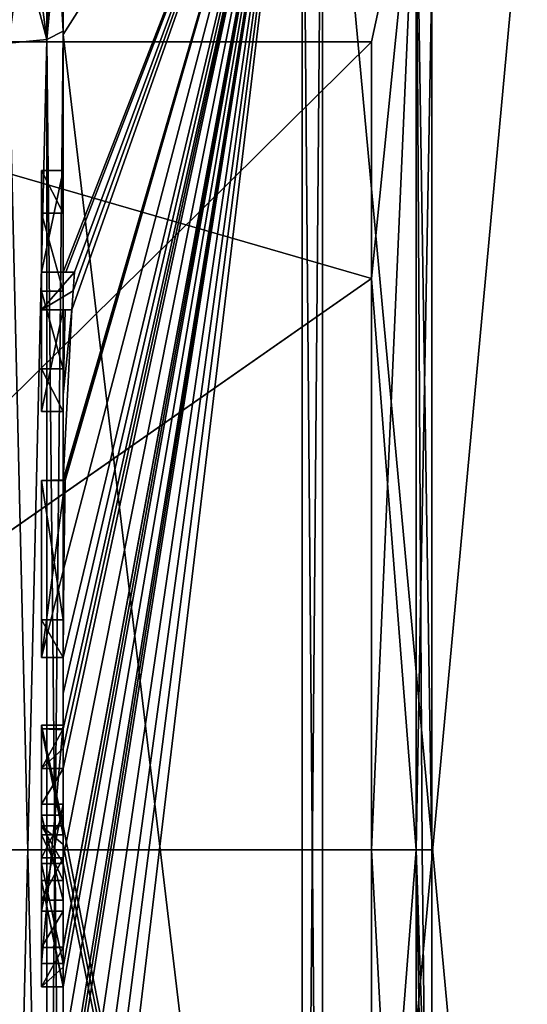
# Model space of a CAD drawing. Extents: x -23 to 700, y -1799 to -1.
# Tile 10 of 251: x -5 to 0, y -1773 to -1764. Entities that reach past the tile are written whole.
import ezdxf

# ---------------------------------------------------------------- set-up
doc = ezdxf.new("R2010")
doc.units = 0
doc.header["$LTSCALE"] = 54.754438
for name, color, linetype in [('1400', 7, 'CONTINUOUS'), ('1405', 7, 'CONTINUOUS'), ('1406', 7, 'CONTINUOUS'), ('1407', 7, 'CONTINUOUS'), ('1408', 7, 'CONTINUOUS'), ('1409', 7, 'CONTINUOUS'), ('1410', 7, 'CONTINUOUS'), ('1413', 7, 'CONTINUOUS'), ('1414', 7, 'CONTINUOUS'), ('1417', 7, 'CONTINUOUS'), ('1418', 7, 'CONTINUOUS'), ('1451', 7, 'CONTINUOUS'), ('1454', 7, 'CONTINUOUS'), ('1455', 7, 'CONTINUOUS'), ('1456', 7, 'CONTINUOUS'), ('1457', 7, 'CONTINUOUS'), ('1458', 7, 'CONTINUOUS'), ('1459', 7, 'CONTINUOUS'), ('1460', 7, 'CONTINUOUS'), ('1461', 7, 'CONTINUOUS'), ('1462', 7, 'CONTINUOUS'), ('1463', 7, 'CONTINUOUS'), ('1464', 7, 'CONTINUOUS'), ('1465', 7, 'CONTINUOUS'), ('1466', 7, 'CONTINUOUS'), ('1467', 7, 'CONTINUOUS'), ('1468', 7, 'CONTINUOUS'), ('1469', 7, 'CONTINUOUS'), ('1478', 7, 'CONTINUOUS'), ('1481', 7, 'CONTINUOUS'), ('1484', 7, 'CONTINUOUS'), ('1485', 7, 'CONTINUOUS'), ('1511', 7, 'CONTINUOUS'), ('1512', 7, 'CONTINUOUS'), ('1513', 7, 'CONTINUOUS'), ('1514', 7, 'CONTINUOUS'), ('1515', 7, 'CONTINUOUS'), ('1516', 7, 'CONTINUOUS'), ('1517', 7, 'CONTINUOUS'), ('1518', 7, 'CONTINUOUS'), ('1519', 7, 'CONTINUOUS'), ('1520', 7, 'CONTINUOUS'), ('1521', 7, 'CONTINUOUS'), ('1522', 7, 'CONTINUOUS'), ('1523', 7, 'CONTINUOUS'), ('1524', 7, 'CONTINUOUS'), ('1525', 7, 'CONTINUOUS'), ('1526', 7, 'CONTINUOUS'), ('1527', 7, 'CONTINUOUS'), ('1528', 7, 'CONTINUOUS'), ('1529', 7, 'CONTINUOUS'), ('1576', 7, 'CONTINUOUS'), ('1580', 7, 'CONTINUOUS'), ('1582', 7, 'CONTINUOUS')]:
    doc.layers.add(name, color=color, linetype=linetype)

msp = doc.modelspace()

# ---------------------------------------------------------------- linework, layer by layer
at = {"layer": '1400', "linetype": 'CONTINUOUS'}
for points in [[(-4.4, -1758.2777, -13.8546), (-4.4, -1764.4802, -17.9917), (-4.4, -1761.529, -14.7638), (-4.4, -1758.2777, -13.8546)], [(-4.4, -1766.674, 18.7586), (-4.4, -1760.4145, 15.6852), (-4.4, -1766.674, 18.2158), (-4.4, -1766.674, 18.7586)], [(-4.4, -1766.674, 18.2158), (-4.4, -1760.4145, 15.6852), (-4.4, -1764.4497, 16.45), (-4.4, -1766.674, 18.2158)], [(-4.4, -1764.4497, 16.45), (-4.4, -1760.4145, 15.6852), (-4.4, -1762.9608, 15.6813), (-4.4, -1764.4497, 16.45)], [(-4.4, -1761.529, -14.7638), (-4.4, -1764.4802, -17.9917), (-4.4, -1762.9214, -15.6584), (-4.4, -1761.529, -14.7638)], [(-4.4, -1762.9214, -15.6584), (-4.4, -1764.4802, -17.9917), (-4.4, -1764.4497, -16.45), (-4.4, -1762.9214, -15.6584)], [(-4.4, -1765.7364, 16.5), (-4.4, -1766.674, 18.2158), (-4.4, -1764.4497, 16.45), (-4.4, -1765.7364, 16.5)], [(-4.4, -1779.5503, 16.45), (-4.4, -1765.7364, 16.5), (-4.4, -1764.4497, 16.45), (-4.4, -1779.5503, 16.45)], [(-4.4, -1770.85, -16.5), (-4.4, -1773.0506, -16.5), (-4.4, -1764.4497, -16.45), (-4.4, -1770.85, -16.5)], [(-4.4, -1764.4497, -16.45), (-4.4, -1773.0506, -16.5), (-4.4, -1779.5503, -16.45), (-4.4, -1764.4497, -16.45)], [(-4.4, -1770.85, -16.7828), (-4.4, -1770.85, -16.5), (-4.4, -1764.4497, -16.45), (-4.4, -1770.85, -16.7828)], [(-4.4, -1764.4802, -17.9917), (-4.4, -1770.85, -16.7828), (-4.4, -1764.4497, -16.45), (-4.4, -1764.4802, -17.9917)], [(-4.4, -1771.7791, -19.4994), (-4.4, -1770.85, -16.7828), (-4.4, -1764.4802, -17.9917), (-4.4, -1771.7791, -19.4994)], [(-4.4, -1766.1297, 16.5), (-4.4, -1765.7364, 16.5), (-4.4, -1779.5503, 16.45), (-4.4, -1766.1297, 16.5)], [(-4.4, -1766.8483, 17.8501), (-4.4, -1766.1297, 16.5), (-4.4, -1767.5648, 16.5), (-4.4, -1766.8483, 17.8501)], [(-4.4, -1767.5648, 16.5), (-4.4, -1766.1297, 16.5), (-4.4, -1779.5503, 16.45), (-4.4, -1767.5648, 16.5)], [(-4.4, -1767.0206, 18.2158), (-4.4, -1767.9582, 16.5), (-4.4, -1767.0206, 18.8535), (-4.4, -1767.0206, 18.2158)], [(-4.4, -1767.0206, 18.8535), (-4.4, -1767.9582, 16.5), (-4.4, -1767.8037, 19.0431), (-4.4, -1767.0206, 18.8535)], [(-4.4, -1767.9582, 16.5), (-4.4, -1767.5648, 16.5), (-4.4, -1779.5503, 16.45), (-4.4, -1767.9582, 16.5)], [(-4.4, -1767.8037, 19.0431), (-4.4, -1767.9582, 16.5), (-4.4, -1768.5874, 19.1964), (-4.4, -1767.8037, 19.0431)], [(-4.4, -1768.5874, 19.1964), (-4.4, -1767.9582, 16.5), (-4.4, -1769.8781, 16.5), (-4.4, -1768.5874, 19.1964)], [(-4.4, -1769.8781, 16.5), (-4.4, -1767.9582, 16.5), (-4.4, -1779.5503, 16.45), (-4.4, -1769.8781, 16.5)], [(-4.4, -1769.8781, 19.196), (-4.4, -1768.5874, 19.1964), (-4.4, -1769.8781, 16.5), (-4.4, -1769.8781, 19.196)], [(-4.4, -1770.2268, 16.5), (-4.4, -1769.8781, 16.5), (-4.4, -1779.5503, 16.45), (-4.4, -1770.2268, 16.5)], [(-4.4, -1770.2268, 19.4192), (-4.4, -1770.2268, 16.5), (-4.4, -1771.8639, 16.5), (-4.4, -1770.2268, 19.4192)], [(-4.4, -1771.8639, 16.5), (-4.4, -1770.2268, 16.5), (-4.4, -1779.5503, 16.45), (-4.4, -1771.8639, 16.5)], [(-4.4, -1770.5602, 19.4468), (-4.4, -1770.2268, 19.4192), (-4.4, -1771.8639, 16.5), (-4.4, -1770.5602, 19.4468)], [(-4.4, -1770.894, 19.4686), (-4.4, -1770.5602, 19.4468), (-4.4, -1771.8639, 16.5), (-4.4, -1770.894, 19.4686)], [(-4.4, -1771.7791, -16.7828), (-4.4, -1770.85, -16.7828), (-4.4, -1771.7791, -19.4994), (-4.4, -1771.7791, -16.7828)], [(-4.4, -1771.254, 19.4857), (-4.4, -1771.5811, 18.4497), (-4.4, -1772.0747, 19.4999), (-4.4, -1771.254, 19.4857)], [(-4.4, -1771.5811, 18.4497), (-4.4, -1772.5656, 18.4497), (-4.4, -1772.0747, 19.4999), (-4.4, -1771.5811, 18.4497)], [(-4.4, -1772.4656, 18.1456), (-4.4, -1771.6811, 18.1456), (-4.4, -1772.0744, 16.904), (-4.4, -1772.4656, 18.1456)], [(-4.4, -1772.2828, 16.5), (-4.4, -1771.8639, 16.5), (-4.4, -1779.5503, 16.45), (-4.4, -1772.2828, 16.5)], [(-4.4, -1772.5656, 18.4497), (-4.4, -1772.8949, 19.4795), (-4.4, -1772.0747, 19.4999), (-4.4, -1772.5656, 18.4497)], [(-4.4, -1772.1257, -19.4998), (-4.4, -1779.6608, -17.9321), (-4.4, -1772.1257, -16.7828), (-4.4, -1772.1257, -19.4998)], [(-4.4, -1772.1257, -16.7828), (-4.4, -1779.6608, -17.9321), (-4.4, -1773.0506, -16.7828), (-4.4, -1772.1257, -16.7828)], [(-4.4, -1773.2498, 19.4599), (-4.4, -1772.2828, 16.5), (-4.4, -1773.5882, 16.5), (-4.4, -1773.2498, 19.4599)], [(-4.4, -1773.5882, 16.5), (-4.4, -1772.2828, 16.5), (-4.4, -1779.5503, 16.45), (-4.4, -1773.5882, 16.5)], [(-4.4, -1773.0506, -16.7828), (-4.4, -1779.6608, -17.9321), (-4.4, -1773.0506, -16.5), (-4.4, -1773.0506, -16.7828)], [(-4.4, -1773.0506, -16.5), (-4.4, -1779.6608, -17.9321), (-4.4, -1779.5503, -16.45), (-4.4, -1773.0506, -16.5)], [(-4.4, -1773.8827, 19.4089), (-4.4, -1773.2498, 19.4599), (-4.4, -1773.5882, 16.7828), (-4.4, -1773.8827, 19.4089)], [(-4.4, -1773.5882, 16.7828), (-4.4, -1773.2498, 19.4599), (-4.4, -1773.5882, 16.5), (-4.4, -1773.5882, 16.7828)]]:
    msp.add_3dface(points, dxfattribs=at)
at = {"layer": '1405', "linetype": 'CONTINUOUS'}
for points in [[(-4.4, -1764.4802, -17.9917), (-4.4, -1758.2777, -13.8546), (-2.1949, -1761.0087, -19.0374), (-4.4, -1764.4802, -17.9917)], [(-2.1949, -1782.9913, -19.0374), (-4.4, -1764.4802, -17.9917), (-2.1949, -1761.0087, -19.0374), (-2.1949, -1782.9913, -19.0374)], [(-4.4, -1771.7791, -19.4994), (-4.4, -1764.4802, -17.9917), (-2.1949, -1782.9913, -19.0374), (-4.4, -1771.7791, -19.4994)], [(-4.4, -1771.9524, -19.5), (-4.4, -1771.7791, -19.4994), (-2.1949, -1782.9913, -19.0374), (-4.4, -1771.9524, -19.5)], [(-4.4, -1772.1257, -19.4998), (-4.4, -1771.9524, -19.5), (-2.1949, -1782.9913, -19.0374), (-4.4, -1772.1257, -19.4998)], [(-4.4, -1779.6608, -17.9321), (-4.4, -1772.1257, -19.4998), (-2.1949, -1782.9913, -19.0374), (-4.4, -1779.6608, -17.9321)]]:
    msp.add_3dface(points, dxfattribs=at)
at = {"layer": '1406', "linetype": 'CONTINUOUS'}
for points in [[(-4.4, -1760.4145, 15.6852), (-4.4, -1766.674, 18.7586), (-2.1949, -1761.0087, 19.0374), (-4.4, -1760.4145, 15.6852)], [(-4.4, -1772.0747, 19.4999), (-4.4, -1772.8949, 19.4795), (-2.1949, -1761.0087, 19.0374), (-4.4, -1772.0747, 19.4999)], [(-2.1949, -1761.0087, 19.0374), (-4.4, -1772.8949, 19.4795), (-4.4, -1772.8982, 19.4897), (-2.1949, -1761.0087, 19.0374)], [(-4.4, -1772.0747, 19.4999), (-2.1949, -1761.0087, 19.0374), (-4.4, -1771.2495, 19.5), (-4.4, -1772.0747, 19.4999)], [(-2.1949, -1761.0087, 19.0374), (-4.4, -1766.674, 18.7586), (-4.3737, -1766.674, 19.1341), (-2.1949, -1761.0087, 19.0374)], [(-2.1949, -1761.0087, 19.0374), (-4.4, -1768.5874, 19.1964), (-4.3957, -1768.5939, 19.3494), (-2.1949, -1761.0087, 19.0374)], [(-4.4, -1768.5874, 19.1964), (-2.1949, -1761.0087, 19.0374), (-4.3204, -1767.0206, 19.5), (-4.4, -1768.5874, 19.1964)], [(-2.1949, -1761.0087, 19.0374), (-4.4, -1770.5602, 19.4468), (-4.3998, -1770.8838, 19.5), (-2.1949, -1761.0087, 19.0374)], [(-4.4, -1770.5602, 19.4468), (-2.1949, -1761.0087, 19.0374), (-4.3987, -1770.2268, 19.5), (-4.4, -1770.5602, 19.4468)], [(-2.1949, -1761.0087, 19.0374), (-4.4, -1773.8827, 19.4089), (-4.3948, -1774.5131, 19.5), (-2.1949, -1761.0087, 19.0374)], [(-4.4, -1773.8827, 19.4089), (-2.1949, -1761.0087, 19.0374), (-4.3997, -1773.2629, 19.5), (-4.4, -1773.8827, 19.4089)], [(-2.1949, -1761.0087, 19.0374), (-4.4, -1776.0042, 19.0844), (-4.3401, -1776.6371, 19.5), (-2.1949, -1761.0087, 19.0374)], [(-4.4, -1776.0042, 19.0844), (-2.1949, -1761.0087, 19.0374), (-4.3913, -1774.8597, 19.5), (-4.4, -1776.0042, 19.0844)], [(-4.3999, -1772.9015, 19.5), (-2.1949, -1761.0087, 19.0374), (-4.4, -1772.8982, 19.4897), (-4.3999, -1772.9015, 19.5)], [(-4.4, -1771.2495, 19.5), (-2.1949, -1761.0087, 19.0374), (-4.3999, -1771.0666, 19.5), (-4.4, -1771.2495, 19.5)], [(-4.3998, -1773.0822, 19.5), (-2.1949, -1761.0087, 19.0374), (-4.3999, -1772.9015, 19.5), (-4.3998, -1773.0822, 19.5)], [(-4.3999, -1771.0666, 19.5), (-2.1949, -1761.0087, 19.0374), (-4.3998, -1770.8838, 19.5), (-4.3999, -1771.0666, 19.5)], [(-4.3997, -1773.2629, 19.5), (-2.1949, -1761.0087, 19.0374), (-4.3998, -1773.0822, 19.5), (-4.3997, -1773.2629, 19.5)], [(-4.3987, -1770.2268, 19.5), (-2.1949, -1761.0087, 19.0374), (-4.3941, -1769.4044, 19.5), (-4.3987, -1770.2268, 19.5)], [(-4.3825, -1768.5939, 19.5), (-2.1949, -1761.0087, 19.0374), (-4.3957, -1768.5939, 19.3494), (-4.3825, -1768.5939, 19.5)], [(-4.3932, -1774.6867, 19.5), (-2.1949, -1761.0087, 19.0374), (-4.3948, -1774.5131, 19.5), (-4.3932, -1774.6867, 19.5)], [(-4.3941, -1769.4044, 19.5), (-2.1949, -1761.0087, 19.0374), (-4.3825, -1768.5939, 19.5), (-4.3941, -1769.4044, 19.5)], [(-4.3913, -1774.8597, 19.5), (-2.1949, -1761.0087, 19.0374), (-4.3932, -1774.6867, 19.5), (-4.3913, -1774.8597, 19.5)], [(-4.2958, -1766.674, 19.5), (-2.1949, -1761.0087, 19.0374), (-4.3737, -1766.674, 19.1341), (-4.2958, -1766.674, 19.5)], [(-4.2952, -1777.3336, 19.5), (-2.1949, -1761.0087, 19.0374), (-4.3401, -1776.6371, 19.5), (-4.2952, -1777.3336, 19.5)], [(-4.3204, -1767.0206, 19.5), (-2.1949, -1761.0087, 19.0374), (-4.3087, -1766.8463, 19.5), (-4.3204, -1767.0206, 19.5)], [(-4.3087, -1766.8463, 19.5), (-2.1949, -1761.0087, 19.0374), (-4.2958, -1766.674, 19.5), (-4.3087, -1766.8463, 19.5)], [(-4.2315, -1778, 19.5), (-2.1949, -1761.0087, 19.0374), (-4.2952, -1777.3336, 19.5), (-4.2315, -1778, 19.5)], [(-2.1949, -1782.9913, 19.0374), (-2.1949, -1761.0087, 19.0374), (-4.2315, -1778, 19.5), (-2.1949, -1782.9913, 19.0374)], [(-4.4, -1767.0206, 18.8535), (-4.4, -1767.8037, 19.0431), (-4.38, -1767.0206, 19.18), (-4.4, -1767.0206, 18.8535)], [(-4.4, -1767.8037, 19.0431), (-4.4, -1768.5874, 19.1964), (-4.3204, -1767.0206, 19.5), (-4.4, -1767.8037, 19.0431)], [(-4.38, -1767.0206, 19.18), (-4.4, -1767.8037, 19.0431), (-4.3204, -1767.0206, 19.5), (-4.38, -1767.0206, 19.18)], [(-4.4, -1770.2268, 19.4192), (-4.4, -1770.5602, 19.4468), (-4.3997, -1770.2268, 19.4596), (-4.4, -1770.2268, 19.4192)], [(-4.3997, -1770.2268, 19.4596), (-4.4, -1770.5602, 19.4468), (-4.3987, -1770.2268, 19.5), (-4.3997, -1770.2268, 19.4596)], [(-4.4, -1770.5602, 19.4468), (-4.4, -1770.894, 19.4686), (-4.3999, -1770.8889, 19.4843), (-4.4, -1770.5602, 19.4468)], [(-4.3998, -1770.8838, 19.5), (-4.4, -1770.5602, 19.4468), (-4.3999, -1770.8889, 19.4843), (-4.3998, -1770.8838, 19.5)], [(-4.4, -1771.254, 19.4857), (-4.4, -1772.0747, 19.4999), (-4.4, -1771.2495, 19.5), (-4.4, -1771.254, 19.4857)], [(-4.4, -1773.2498, 19.4599), (-4.4, -1773.8827, 19.4089), (-4.3999, -1773.2564, 19.48), (-4.4, -1773.2498, 19.4599)], [(-4.3999, -1773.2564, 19.48), (-4.4, -1773.8827, 19.4089), (-4.3997, -1773.2629, 19.5), (-4.3999, -1773.2564, 19.48)]]:
    msp.add_3dface(points, dxfattribs=at)
at = {"layer": '1407', "linetype": 'CONTINUOUS'}
for points in [[(-2.0094, -1782.9849, 19.0264), (0, -1761.2786, 18.5712), (-2.0094, -1761.0151, 19.0264), (-2.0094, -1782.9849, 19.0264)], [(0, -1782.7214, 18.5712), (0, -1761.2786, 18.5712), (-2.0094, -1782.9849, 19.0264), (0, -1782.7214, 18.5712)]]:
    msp.add_3dface(points, dxfattribs=at)
at = {"layer": '1408', "linetype": 'CONTINUOUS'}
for points in [[(0, -1761.2786, -18.5712), (0, -1782.7214, -18.5712), (-2.0094, -1761.0151, -19.0264), (0, -1761.2786, -18.5712)], [(-2.0094, -1761.0151, -19.0264), (0, -1782.7214, -18.5712), (-2.0094, -1782.9849, -19.0264), (-2.0094, -1761.0151, -19.0264)]]:
    msp.add_3dface(points, dxfattribs=at)
at = {"layer": '1409', "linetype": 'CONTINUOUS'}
for points in [[(-1.5562, -1766.7321, -5.2679), (-1.5562, -1772, -7.45), (-1.1443, -1762.6429, -5.4023), (-1.5562, -1766.7321, -5.2679)], [(-1.5562, -1772, -7.45), (-1.1443, -1772, -10.8047), (-1.1443, -1762.6429, -5.4023), (-1.5562, -1772, -7.45)], [(-1.5562, -1764.55), (-1.5562, -1766.7321, -5.2679), (-1.1443, -1762.6429, -5.4023), (-1.5562, -1764.55)], [(-1.5562, -1766.7321, 5.2679), (-1.5562, -1764.55), (-1.1443, -1762.6429, 5.4023), (-1.5562, -1766.7321, 5.2679)], [(-1.1443, -1762.6429, 5.4023), (-1.5562, -1764.55), (-1.1443, -1762.6429, -5.4023), (-1.1443, -1762.6429, 5.4023)], [(-1.1443, -1772, 10.8047), (-1.5562, -1766.7321, 5.2679), (-1.1443, -1762.6429, 5.4023), (-1.1443, -1772, 10.8047)], [(-1.5562, -1772, 7.45), (-1.5562, -1766.7321, 5.2679), (-1.1443, -1772, 10.8047), (-1.5562, -1772, 7.45)]]:
    msp.add_3dface(points, dxfattribs=at)
at = {"layer": '1410', "linetype": 'CONTINUOUS'}
for points in [[(-1.5562, -1772, -7.45), (-1.5562, -1777.2679, -5.2679), (-1.1443, -1772, -10.8047), (-1.5562, -1772, -7.45)], [(-1.1443, -1772, -10.8047), (-1.5562, -1777.2679, -5.2679), (-1.1443, -1779.64, -7.6401), (-1.1443, -1772, -10.8047)], [(-1.5562, -1777.2679, 5.2679), (-1.5562, -1772, 7.45), (-1.1443, -1779.64, 7.6401), (-1.5562, -1777.2679, 5.2679)], [(-1.5562, -1772, 7.45), (-1.1443, -1772, 10.8047), (-1.1443, -1779.64, 7.6401), (-1.5562, -1772, 7.45)]]:
    msp.add_3dface(points, dxfattribs=at)
at = {"layer": '1413', "linetype": 'CONTINUOUS'}
for points in [[(-2.1949, -1782.9913, -19.0374), (-2.1949, -1761.0087, -19.0374), (-2.0094, -1782.9849, -19.0264), (-2.1949, -1782.9913, -19.0374)], [(-2.1949, -1761.0087, -19.0374), (-2.0094, -1761.0151, -19.0264), (-2.0094, -1782.9849, -19.0264), (-2.1949, -1761.0087, -19.0374)]]:
    msp.add_3dface(points, dxfattribs=at)
at = {"layer": '1414', "linetype": 'CONTINUOUS'}
for points in [[(-2.1949, -1761.0087, 19.0374), (-2.1949, -1782.9913, 19.0374), (-2.0094, -1761.0151, 19.0264), (-2.1949, -1761.0087, 19.0374)], [(-2.1949, -1782.9913, 19.0374), (-2.0094, -1782.9849, 19.0264), (-2.0094, -1761.0151, 19.0264), (-2.1949, -1782.9913, 19.0374)]]:
    msp.add_3dface(points, dxfattribs=at)
at = {"layer": '1417', "linetype": 'CONTINUOUS'}
for points in [[(-9.1, -1764.55), (-9.1, -1772.0008, -7.45), (-1.5562, -1764.55), (-9.1, -1764.55)], [(-1.5562, -1764.55), (-9.1, -1772.0008, -7.45), (-1.5562, -1766.7321, -5.2679), (-1.5562, -1764.55)], [(-9.1, -1772.0008, -7.45), (-1.5562, -1772, -7.45), (-1.5562, -1766.7321, -5.2679), (-9.1, -1772.0008, -7.45)], [(-1.5562, -1777.2679, -5.2679), (-1.5562, -1772, -7.45), (-9.1, -1772.0008, -7.45), (-1.5562, -1777.2679, -5.2679)], [(-9.1, -1779.45), (-1.5562, -1777.2679, -5.2679), (-9.1, -1772.0008, -7.45), (-9.1, -1779.45)]]:
    msp.add_3dface(points, dxfattribs=at)
at = {"layer": '1418', "linetype": 'CONTINUOUS'}
for points in [[(-9.1, -1764.55), (-1.5562, -1764.55), (-1.5562, -1766.7321, 5.2679), (-9.1, -1764.55)], [(-9.1, -1771.9992, 7.45), (-9.1, -1764.55), (-1.5562, -1766.7321, 5.2679), (-9.1, -1771.9992, 7.45)], [(-1.5562, -1772, 7.45), (-9.1, -1771.9992, 7.45), (-1.5562, -1766.7321, 5.2679), (-1.5562, -1772, 7.45)], [(-1.5562, -1779.45), (-9.1, -1779.45), (-9.1, -1771.9992, 7.45), (-1.5562, -1779.45)], [(-1.5562, -1779.45), (-9.1, -1771.9992, 7.45), (-1.5562, -1777.2679, 5.2679), (-1.5562, -1779.45)], [(-1.5562, -1777.2679, 5.2679), (-9.1, -1771.9992, 7.45), (-1.5562, -1772, 7.45), (-1.5562, -1777.2679, 5.2679)]]:
    msp.add_3dface(points, dxfattribs=at)
at = {"layer": '1451', "linetype": 'CONTINUOUS'}
for points in [[(-4.6, -1765.7364, 16.5), (-4.6, -1766.1297, 16.5), (-4.6, -1766.674, 18.2158), (-4.6, -1765.7364, 16.5)], [(-4.6, -1766.674, 18.2158), (-4.6, -1766.1297, 16.5), (-4.6, -1766.8483, 17.8501), (-4.6, -1766.674, 18.2158)], [(-4.6, -1766.674, 19.5), (-4.6, -1766.674, 18.2158), (-4.6, -1766.8483, 17.8501), (-4.6, -1766.674, 19.5)], [(-4.6, -1767.0206, 19.5), (-4.6, -1766.674, 19.5), (-4.6, -1767.0206, 18.2158), (-4.6, -1767.0206, 19.5)], [(-4.6, -1767.0206, 18.2158), (-4.6, -1766.674, 19.5), (-4.6, -1766.8483, 17.8501), (-4.6, -1767.0206, 18.2158)], [(-4.6, -1767.5648, 16.5), (-4.6, -1767.0206, 18.2158), (-4.6, -1766.8483, 17.8501), (-4.6, -1767.5648, 16.5)], [(-4.6, -1767.9582, 16.5), (-4.6, -1767.0206, 18.2158), (-4.6, -1767.5648, 16.5), (-4.6, -1767.9582, 16.5)], [(-4.6, -1768.5939, 19.5), (-4.6, -1768.5939, 19.196), (-4.6, -1769.8781, 19.196), (-4.6, -1768.5939, 19.5)], [(-4.6, -1770.2268, 19.5), (-4.6, -1768.5939, 19.5), (-4.6, -1769.8781, 19.196), (-4.6, -1770.2268, 19.5)], [(-4.6, -1770.2268, 16.5), (-4.6, -1770.2268, 19.5), (-4.6, -1769.8781, 19.196), (-4.6, -1770.2268, 16.5)], [(-4.6, -1769.8781, 16.5), (-4.6, -1770.2268, 16.5), (-4.6, -1769.8781, 19.196), (-4.6, -1769.8781, 16.5)], [(-4.6, -1770.8838, 19.5), (-4.6, -1771.8639, 16.5), (-4.6, -1771.2495, 19.5), (-4.6, -1770.8838, 19.5)], [(-4.6, -1771.2495, 19.5), (-4.6, -1771.8639, 16.5), (-4.6, -1771.5811, 18.4497), (-4.6, -1771.2495, 19.5)], [(-4.6, -1771.5811, 18.4497), (-4.6, -1771.8639, 16.5), (-4.6, -1771.6811, 18.1456), (-4.6, -1771.5811, 18.4497)], [(-4.6, -1772.5656, 18.4497), (-4.6, -1771.5811, 18.4497), (-4.6, -1772.4656, 18.1456), (-4.6, -1772.5656, 18.4497)], [(-4.6, -1772.4656, 18.1456), (-4.6, -1771.5811, 18.4497), (-4.6, -1771.6811, 18.1456), (-4.6, -1772.4656, 18.1456)], [(-4.6, -1771.6811, 18.1456), (-4.6, -1771.8639, 16.5), (-4.6, -1772.0744, 16.904), (-4.6, -1771.6811, 18.1456)], [(-4.6, -1771.8639, 16.5), (-4.6, -1772.2828, 16.5), (-4.6, -1772.0744, 16.904), (-4.6, -1771.8639, 16.5)], [(-4.6, -1772.2828, 16.5), (-4.6, -1772.4656, 18.1456), (-4.6, -1772.0744, 16.904), (-4.6, -1772.2828, 16.5)], [(-4.6, -1772.2828, 16.5), (-4.6, -1773.2629, 19.5), (-4.6, -1772.4656, 18.1456), (-4.6, -1772.2828, 16.5)], [(-4.6, -1773.2629, 19.5), (-4.6, -1772.5656, 18.4497), (-4.6, -1772.4656, 18.1456), (-4.6, -1773.2629, 19.5)], [(-4.6, -1772.9015, 19.5), (-4.6, -1772.5656, 18.4497), (-4.6, -1773.2629, 19.5), (-4.6, -1772.9015, 19.5)]]:
    msp.add_3dface(points, dxfattribs=at)
at = {"layer": '1454', "linetype": 'CONTINUOUS'}
for points in [[(-4.4, -1771.8639, 16.5), (-4.4, -1772.2828, 16.5), (-4.6, -1771.8639, 16.5), (-4.4, -1771.8639, 16.5)], [(-4.6, -1771.8639, 16.5), (-4.4, -1772.2828, 16.5), (-4.6, -1772.2828, 16.5), (-4.6, -1771.8639, 16.5)]]:
    msp.add_3dface(points, dxfattribs=at)
at = {"layer": '1455', "linetype": 'CONTINUOUS'}
for points in [[(-4.4, -1770.894, 19.4686), (-4.4, -1771.8639, 16.5), (-4.6, -1770.8838, 19.5), (-4.4, -1770.894, 19.4686)], [(-4.3999, -1770.8889, 19.4843), (-4.4, -1770.894, 19.4686), (-4.6, -1770.8838, 19.5), (-4.3999, -1770.8889, 19.4843)], [(-4.4, -1771.8639, 16.5), (-4.6, -1771.8639, 16.5), (-4.6, -1770.8838, 19.5), (-4.4, -1771.8639, 16.5)], [(-4.3998, -1770.8838, 19.5), (-4.3999, -1770.8889, 19.4843), (-4.6, -1770.8838, 19.5), (-4.3998, -1770.8838, 19.5)]]:
    msp.add_3dface(points, dxfattribs=at)
at = {"layer": '1456', "linetype": 'CONTINUOUS'}
for points in [[(-4.4, -1771.6811, 18.1456), (-4.4, -1772.4656, 18.1456), (-4.6, -1771.6811, 18.1456), (-4.4, -1771.6811, 18.1456)], [(-4.4, -1772.4656, 18.1456), (-4.6, -1772.4656, 18.1456), (-4.6, -1771.6811, 18.1456), (-4.4, -1772.4656, 18.1456)]]:
    msp.add_3dface(points, dxfattribs=at)
at = {"layer": '1457', "linetype": 'CONTINUOUS'}
for points in [[(-4.4, -1768.5874, 19.1964), (-4.4, -1769.8781, 19.196), (-4.6, -1768.5939, 19.196), (-4.4, -1768.5874, 19.1964)], [(-4.6, -1768.5939, 19.196), (-4.4, -1769.8781, 19.196), (-4.6, -1769.8781, 19.196), (-4.6, -1768.5939, 19.196)]]:
    msp.add_3dface(points, dxfattribs=at)
at = {"layer": '1458', "linetype": 'CONTINUOUS'}
for points in [[(-4.3957, -1768.5939, 19.3494), (-4.4, -1768.5874, 19.1964), (-4.6, -1768.5939, 19.5), (-4.3957, -1768.5939, 19.3494)], [(-4.4, -1768.5874, 19.1964), (-4.6, -1768.5939, 19.196), (-4.6, -1768.5939, 19.5), (-4.4, -1768.5874, 19.1964)], [(-4.3825, -1768.5939, 19.5), (-4.3957, -1768.5939, 19.3494), (-4.6, -1768.5939, 19.5), (-4.3825, -1768.5939, 19.5)]]:
    msp.add_3dface(points, dxfattribs=at)
at = {"layer": '1459', "linetype": 'CONTINUOUS'}
for points in [[(-4.4, -1766.1297, 16.5), (-4.4, -1766.8483, 17.8501), (-4.6, -1766.1297, 16.5), (-4.4, -1766.1297, 16.5)], [(-4.6, -1766.1297, 16.5), (-4.4, -1766.8483, 17.8501), (-4.6, -1766.8483, 17.8501), (-4.6, -1766.1297, 16.5)]]:
    msp.add_3dface(points, dxfattribs=at)
at = {"layer": '1460', "linetype": 'CONTINUOUS'}
for points in [[(-4.4, -1765.7364, 16.5), (-4.4, -1766.1297, 16.5), (-4.6, -1765.7364, 16.5), (-4.4, -1765.7364, 16.5)], [(-4.4, -1766.1297, 16.5), (-4.6, -1766.1297, 16.5), (-4.6, -1765.7364, 16.5), (-4.4, -1766.1297, 16.5)]]:
    msp.add_3dface(points, dxfattribs=at)
at = {"layer": '1461', "linetype": 'CONTINUOUS'}
for points in [[(-4.6, -1771.7791, -16.7828), (-4.6, -1773.0506, -16.5), (-4.6, -1770.85, -16.7828), (-4.6, -1771.7791, -16.7828)], [(-4.6, -1770.85, -16.7828), (-4.6, -1773.0506, -16.5), (-4.6, -1770.85, -16.5), (-4.6, -1770.85, -16.7828)], [(-4.6, -1772.1257, -16.7828), (-4.6, -1773.0506, -16.5), (-4.6, -1771.7791, -16.7828), (-4.6, -1772.1257, -16.7828)], [(-4.6, -1772.1257, -19.5), (-4.6, -1772.1257, -16.7828), (-4.6, -1771.7791, -19.5), (-4.6, -1772.1257, -19.5)], [(-4.6, -1771.7791, -19.5), (-4.6, -1772.1257, -16.7828), (-4.6, -1771.7791, -16.7828), (-4.6, -1771.7791, -19.5)], [(-4.6, -1773.0506, -16.7828), (-4.6, -1773.0506, -16.5), (-4.6, -1772.1257, -16.7828), (-4.6, -1773.0506, -16.7828)]]:
    msp.add_3dface(points, dxfattribs=at)
at = {"layer": '1462', "linetype": 'CONTINUOUS'}
for points in [[(-4.4, -1772.1257, -16.7828), (-4.4, -1773.0506, -16.7828), (-4.6, -1772.1257, -16.7828), (-4.4, -1772.1257, -16.7828)], [(-4.4, -1773.0506, -16.7828), (-4.6, -1773.0506, -16.7828), (-4.6, -1772.1257, -16.7828), (-4.4, -1773.0506, -16.7828)]]:
    msp.add_3dface(points, dxfattribs=at)
at = {"layer": '1463', "linetype": 'CONTINUOUS'}
for points in [[(-4.4, -1772.1257, -19.4998), (-4.4, -1772.1257, -16.7828), (-4.6, -1772.1257, -19.5), (-4.4, -1772.1257, -19.4998)], [(-4.4, -1772.1257, -16.7828), (-4.6, -1772.1257, -16.7828), (-4.6, -1772.1257, -19.5), (-4.4, -1772.1257, -16.7828)]]:
    msp.add_3dface(points, dxfattribs=at)
at = {"layer": '1464', "linetype": 'CONTINUOUS'}
for points in [[(-4.4, -1771.9524, -19.5), (-4.4, -1772.1257, -19.4998), (-4.6, -1771.7791, -19.5), (-4.4, -1771.9524, -19.5)], [(-4.4, -1772.1257, -19.4998), (-4.6, -1772.1257, -19.5), (-4.6, -1771.7791, -19.5), (-4.4, -1772.1257, -19.4998)], [(-4.4, -1771.7791, -19.4994), (-4.4, -1771.9524, -19.5), (-4.6, -1771.7791, -19.5), (-4.4, -1771.7791, -19.4994)]]:
    msp.add_3dface(points, dxfattribs=at)
at = {"layer": '1465', "linetype": 'CONTINUOUS'}
for points in [[(-4.4, -1771.7791, -16.7828), (-4.4, -1771.7791, -19.4994), (-4.6, -1771.7791, -16.7828), (-4.4, -1771.7791, -16.7828)], [(-4.4, -1771.7791, -19.4994), (-4.6, -1771.7791, -19.5), (-4.6, -1771.7791, -16.7828), (-4.4, -1771.7791, -19.4994)]]:
    msp.add_3dface(points, dxfattribs=at)
at = {"layer": '1466', "linetype": 'CONTINUOUS'}
for points in [[(-4.4, -1770.85, -16.7828), (-4.4, -1771.7791, -16.7828), (-4.6, -1770.85, -16.7828), (-4.4, -1770.85, -16.7828)], [(-4.4, -1771.7791, -16.7828), (-4.6, -1771.7791, -16.7828), (-4.6, -1770.85, -16.7828), (-4.4, -1771.7791, -16.7828)]]:
    msp.add_3dface(points, dxfattribs=at)
at = {"layer": '1467', "linetype": 'CONTINUOUS'}
for points in [[(-4.4, -1770.85, -16.5), (-4.4, -1770.85, -16.7828), (-4.6, -1770.85, -16.5), (-4.4, -1770.85, -16.5)], [(-4.4, -1770.85, -16.7828), (-4.6, -1770.85, -16.7828), (-4.6, -1770.85, -16.5), (-4.4, -1770.85, -16.7828)]]:
    msp.add_3dface(points, dxfattribs=at)
at = {"layer": '1468', "linetype": 'CONTINUOUS'}
for points in [[(-4.4, -1773.0506, -16.5), (-4.4, -1770.85, -16.5), (-4.6, -1773.0506, -16.5), (-4.4, -1773.0506, -16.5)], [(-4.6, -1773.0506, -16.5), (-4.4, -1770.85, -16.5), (-4.6, -1770.85, -16.5), (-4.6, -1773.0506, -16.5)]]:
    msp.add_3dface(points, dxfattribs=at)
at = {"layer": '1469', "linetype": 'CONTINUOUS'}
for points in [[(-4.4, -1773.0506, -16.7828), (-4.4, -1773.0506, -16.5), (-4.6, -1773.0506, -16.7828), (-4.4, -1773.0506, -16.7828)], [(-4.4, -1773.0506, -16.5), (-4.6, -1773.0506, -16.5), (-4.6, -1773.0506, -16.7828), (-4.4, -1773.0506, -16.5)]]:
    msp.add_3dface(points, dxfattribs=at)
at = {"layer": '1478', "linetype": 'CONTINUOUS'}
for points in [[(-4.4, -1779.5503, 16.45), (-4.4, -1764.4497, 16.45), (-4.549, -1764.5279, 16.094), (-4.4, -1779.5503, 16.45)], [(-4.549, -1764.5279, 16.094), (-4.9, -1764.5597, 15.95), (-4.549, -1779.4721, 16.094), (-4.549, -1764.5279, 16.094)], [(-4.4, -1779.5503, 16.45), (-4.549, -1764.5279, 16.094), (-4.549, -1779.4721, 16.094), (-4.4, -1779.5503, 16.45)], [(-4.9, -1764.5597, 15.95), (-4.9, -1779.4403, 15.95), (-4.549, -1779.4721, 16.094), (-4.9, -1764.5597, 15.95)]]:
    msp.add_3dface(points, dxfattribs=at)
at = {"layer": '1481', "linetype": 'CONTINUOUS'}
for points in [[(-4.4, -1764.4497, -16.45), (-4.4, -1779.5503, -16.45), (-4.549, -1779.4721, -16.094), (-4.4, -1764.4497, -16.45)], [(-4.4, -1764.4497, -16.45), (-4.549, -1779.4721, -16.094), (-4.549, -1764.5279, -16.094), (-4.4, -1764.4497, -16.45)], [(-4.9, -1779.4403, -15.95), (-4.9, -1764.5597, -15.95), (-4.549, -1764.5279, -16.094), (-4.9, -1779.4403, -15.95)], [(-4.549, -1779.4721, -16.094), (-4.9, -1779.4403, -15.95), (-4.549, -1764.5279, -16.094), (-4.549, -1779.4721, -16.094)]]:
    msp.add_3dface(points, dxfattribs=at)
at = {"layer": '1484', "linetype": 'CONTINUOUS'}
for points in [[(-1, -1772, 11.3877), (-1.1443, -1762.6429, 5.4023), (-1, -1761.4795, 4.3586), (-1, -1772, 11.3877)], [(-1.1443, -1762.6429, -5.4023), (-1.1443, -1772, -10.8047), (-1, -1763.9478, -8.0522), (-1.1443, -1762.6429, -5.4023)], [(-1.1443, -1772, 10.8047), (-1.1443, -1762.6429, 5.4023), (-1.0897, -1772, 11.1005), (-1.1443, -1772, 10.8047)], [(-1.1443, -1762.6429, 5.4023), (-1, -1772, 11.3877), (-1.0897, -1772, 11.1005), (-1.1443, -1762.6429, 5.4023)], [(-1, -1763.9478, -8.0522), (-1.1443, -1772, -10.8047), (-1, -1776.3586, -10.5205), (-1, -1763.9478, -8.0522)], [(-1.1443, -1772, -10.8047), (-1.1443, -1779.64, -7.6401), (-1, -1776.3586, -10.5205), (-1.1443, -1772, -10.8047)]]:
    msp.add_3dface(points, dxfattribs=at)
at = {"layer": '1485', "linetype": 'CONTINUOUS'}
for points in [[(-1.1443, -1779.64, 7.6401), (-1.1443, -1772, 10.8047), (-1, -1780.0523, 8.0523), (-1.1443, -1779.64, 7.6401)], [(-1, -1780.0523, 8.0523), (-1.1443, -1772, 10.8047), (-1.0897, -1772, 11.1005), (-1, -1780.0523, 8.0523)], [(-1, -1772, 11.3877), (-1, -1780.0523, 8.0523), (-1.0897, -1772, 11.1005), (-1, -1772, 11.3877)]]:
    msp.add_3dface(points, dxfattribs=at)
at = {"layer": '1511', "linetype": 'CONTINUOUS'}
for points in [[(-4.4, -1772.2828, 16.5), (-4.4, -1773.2498, 19.4599), (-4.6, -1772.2828, 16.5), (-4.4, -1772.2828, 16.5)], [(-4.4, -1773.2498, 19.4599), (-4.3999, -1773.2564, 19.48), (-4.6, -1772.2828, 16.5), (-4.4, -1773.2498, 19.4599)], [(-4.3999, -1773.2564, 19.48), (-4.3997, -1773.2629, 19.5), (-4.6, -1772.2828, 16.5), (-4.3999, -1773.2564, 19.48)], [(-4.3997, -1773.2629, 19.5), (-4.6, -1773.2629, 19.5), (-4.6, -1772.2828, 16.5), (-4.3997, -1773.2629, 19.5)]]:
    msp.add_3dface(points, dxfattribs=at)
at = {"layer": '1512', "linetype": 'CONTINUOUS'}
for points in [[(-4.3998, -1773.0822, 19.5), (-4.3999, -1772.9015, 19.5), (-4.6, -1773.2629, 19.5), (-4.3998, -1773.0822, 19.5)], [(-4.3999, -1772.9015, 19.5), (-4.6, -1772.9015, 19.5), (-4.6, -1773.2629, 19.5), (-4.3999, -1772.9015, 19.5)], [(-4.3997, -1773.2629, 19.5), (-4.3998, -1773.0822, 19.5), (-4.6, -1773.2629, 19.5), (-4.3997, -1773.2629, 19.5)]]:
    msp.add_3dface(points, dxfattribs=at)
at = {"layer": '1513', "linetype": 'CONTINUOUS'}
for points in [[(-4.4, -1772.8949, 19.4795), (-4.4, -1772.5656, 18.4497), (-4.6, -1772.9015, 19.5), (-4.4, -1772.8949, 19.4795)], [(-4.4, -1772.5656, 18.4497), (-4.6, -1772.5656, 18.4497), (-4.6, -1772.9015, 19.5), (-4.4, -1772.5656, 18.4497)], [(-4.4, -1772.8982, 19.4897), (-4.4, -1772.8949, 19.4795), (-4.6, -1772.9015, 19.5), (-4.4, -1772.8982, 19.4897)], [(-4.3999, -1772.9015, 19.5), (-4.4, -1772.8982, 19.4897), (-4.6, -1772.9015, 19.5), (-4.3999, -1772.9015, 19.5)]]:
    msp.add_3dface(points, dxfattribs=at)
at = {"layer": '1514', "linetype": 'CONTINUOUS'}
for points in [[(-4.4, -1772.5656, 18.4497), (-4.4, -1771.5811, 18.4497), (-4.6, -1772.5656, 18.4497), (-4.4, -1772.5656, 18.4497)], [(-4.4, -1771.5811, 18.4497), (-4.6, -1771.5811, 18.4497), (-4.6, -1772.5656, 18.4497), (-4.4, -1771.5811, 18.4497)]]:
    msp.add_3dface(points, dxfattribs=at)
at = {"layer": '1515', "linetype": 'CONTINUOUS'}
for points in [[(-4.4, -1771.254, 19.4857), (-4.4, -1771.2495, 19.5), (-4.6, -1771.5811, 18.4497), (-4.4, -1771.254, 19.4857)], [(-4.4, -1771.2495, 19.5), (-4.6, -1771.2495, 19.5), (-4.6, -1771.5811, 18.4497), (-4.4, -1771.2495, 19.5)], [(-4.4, -1771.5811, 18.4497), (-4.4, -1771.254, 19.4857), (-4.6, -1771.5811, 18.4497), (-4.4, -1771.5811, 18.4497)]]:
    msp.add_3dface(points, dxfattribs=at)
at = {"layer": '1516', "linetype": 'CONTINUOUS'}
for points in [[(-4.3999, -1771.0666, 19.5), (-4.3998, -1770.8838, 19.5), (-4.6, -1771.2495, 19.5), (-4.3999, -1771.0666, 19.5)], [(-4.3998, -1770.8838, 19.5), (-4.6, -1770.8838, 19.5), (-4.6, -1771.2495, 19.5), (-4.3998, -1770.8838, 19.5)], [(-4.4, -1771.2495, 19.5), (-4.3999, -1771.0666, 19.5), (-4.6, -1771.2495, 19.5), (-4.4, -1771.2495, 19.5)]]:
    msp.add_3dface(points, dxfattribs=at)
at = {"layer": '1517', "linetype": 'CONTINUOUS'}
for points in [[(-4.4, -1772.4656, 18.1456), (-4.4, -1772.0744, 16.904), (-4.6, -1772.4656, 18.1456), (-4.4, -1772.4656, 18.1456)], [(-4.6, -1772.4656, 18.1456), (-4.4, -1772.0744, 16.904), (-4.6, -1772.0744, 16.904), (-4.6, -1772.4656, 18.1456)]]:
    msp.add_3dface(points, dxfattribs=at)
at = {"layer": '1518', "linetype": 'CONTINUOUS'}
for points in [[(-4.4, -1772.0744, 16.904), (-4.4, -1771.6811, 18.1456), (-4.6, -1772.0744, 16.904), (-4.4, -1772.0744, 16.904)], [(-4.4, -1771.6811, 18.1456), (-4.6, -1771.6811, 18.1456), (-4.6, -1772.0744, 16.904), (-4.4, -1771.6811, 18.1456)]]:
    msp.add_3dface(points, dxfattribs=at)
at = {"layer": '1519', "linetype": 'CONTINUOUS'}
for points in [[(-4.4, -1769.8781, 19.196), (-4.4, -1769.8781, 16.5), (-4.6, -1769.8781, 19.196), (-4.4, -1769.8781, 19.196)], [(-4.4, -1769.8781, 16.5), (-4.6, -1769.8781, 16.5), (-4.6, -1769.8781, 19.196), (-4.4, -1769.8781, 16.5)]]:
    msp.add_3dface(points, dxfattribs=at)
at = {"layer": '1520', "linetype": 'CONTINUOUS'}
for points in [[(-4.4, -1769.8781, 16.5), (-4.4, -1770.2268, 16.5), (-4.6, -1769.8781, 16.5), (-4.4, -1769.8781, 16.5)], [(-4.4, -1770.2268, 16.5), (-4.6, -1770.2268, 16.5), (-4.6, -1769.8781, 16.5), (-4.4, -1770.2268, 16.5)]]:
    msp.add_3dface(points, dxfattribs=at)
at = {"layer": '1521', "linetype": 'CONTINUOUS'}
for points in [[(-4.4, -1770.2268, 16.5), (-4.4, -1770.2268, 19.4192), (-4.6, -1770.2268, 16.5), (-4.4, -1770.2268, 16.5)], [(-4.4, -1770.2268, 19.4192), (-4.3997, -1770.2268, 19.4596), (-4.6, -1770.2268, 16.5), (-4.4, -1770.2268, 19.4192)], [(-4.3997, -1770.2268, 19.4596), (-4.3987, -1770.2268, 19.5), (-4.6, -1770.2268, 16.5), (-4.3997, -1770.2268, 19.4596)], [(-4.3987, -1770.2268, 19.5), (-4.6, -1770.2268, 19.5), (-4.6, -1770.2268, 16.5), (-4.3987, -1770.2268, 19.5)]]:
    msp.add_3dface(points, dxfattribs=at)
at = {"layer": '1522', "linetype": 'CONTINUOUS'}
for points in [[(-4.3941, -1769.4044, 19.5), (-4.3825, -1768.5939, 19.5), (-4.6, -1770.2268, 19.5), (-4.3941, -1769.4044, 19.5)], [(-4.3825, -1768.5939, 19.5), (-4.6, -1768.5939, 19.5), (-4.6, -1770.2268, 19.5), (-4.3825, -1768.5939, 19.5)], [(-4.3987, -1770.2268, 19.5), (-4.3941, -1769.4044, 19.5), (-4.6, -1770.2268, 19.5), (-4.3987, -1770.2268, 19.5)]]:
    msp.add_3dface(points, dxfattribs=at)
at = {"layer": '1523', "linetype": 'CONTINUOUS'}
for points in [[(-4.4, -1766.8483, 17.8501), (-4.4, -1767.5648, 16.5), (-4.6, -1766.8483, 17.8501), (-4.4, -1766.8483, 17.8501)], [(-4.4, -1767.5648, 16.5), (-4.6, -1767.5648, 16.5), (-4.6, -1766.8483, 17.8501), (-4.4, -1767.5648, 16.5)]]:
    msp.add_3dface(points, dxfattribs=at)
at = {"layer": '1524', "linetype": 'CONTINUOUS'}
for points in [[(-4.4, -1767.5648, 16.5), (-4.4, -1767.9582, 16.5), (-4.6, -1767.5648, 16.5), (-4.4, -1767.5648, 16.5)], [(-4.4, -1767.9582, 16.5), (-4.6, -1767.9582, 16.5), (-4.6, -1767.5648, 16.5), (-4.4, -1767.9582, 16.5)]]:
    msp.add_3dface(points, dxfattribs=at)
at = {"layer": '1525', "linetype": 'CONTINUOUS'}
for points in [[(-4.4, -1767.9582, 16.5), (-4.4, -1767.0206, 18.2158), (-4.6, -1767.9582, 16.5), (-4.4, -1767.9582, 16.5)], [(-4.4, -1767.0206, 18.2158), (-4.6, -1767.0206, 18.2158), (-4.6, -1767.9582, 16.5), (-4.4, -1767.0206, 18.2158)]]:
    msp.add_3dface(points, dxfattribs=at)
at = {"layer": '1526', "linetype": 'CONTINUOUS'}
for points in [[(-4.4, -1767.0206, 18.2158), (-4.4, -1767.0206, 18.8535), (-4.6, -1767.0206, 18.2158), (-4.4, -1767.0206, 18.2158)], [(-4.4, -1767.0206, 18.8535), (-4.38, -1767.0206, 19.18), (-4.6, -1767.0206, 18.2158), (-4.4, -1767.0206, 18.8535)], [(-4.38, -1767.0206, 19.18), (-4.3204, -1767.0206, 19.5), (-4.6, -1767.0206, 18.2158), (-4.38, -1767.0206, 19.18)], [(-4.3204, -1767.0206, 19.5), (-4.6, -1767.0206, 19.5), (-4.6, -1767.0206, 18.2158), (-4.3204, -1767.0206, 19.5)]]:
    msp.add_3dface(points, dxfattribs=at)
at = {"layer": '1527', "linetype": 'CONTINUOUS'}
for points in [[(-4.3087, -1766.8463, 19.5), (-4.2958, -1766.674, 19.5), (-4.6, -1767.0206, 19.5), (-4.3087, -1766.8463, 19.5)], [(-4.2958, -1766.674, 19.5), (-4.6, -1766.674, 19.5), (-4.6, -1767.0206, 19.5), (-4.2958, -1766.674, 19.5)], [(-4.3204, -1767.0206, 19.5), (-4.3087, -1766.8463, 19.5), (-4.6, -1767.0206, 19.5), (-4.3204, -1767.0206, 19.5)]]:
    msp.add_3dface(points, dxfattribs=at)
at = {"layer": '1528', "linetype": 'CONTINUOUS'}
for points in [[(-4.4, -1766.674, 18.7586), (-4.4, -1766.674, 18.2158), (-4.6, -1766.674, 19.5), (-4.4, -1766.674, 18.7586)], [(-4.3737, -1766.674, 19.1341), (-4.4, -1766.674, 18.7586), (-4.6, -1766.674, 19.5), (-4.3737, -1766.674, 19.1341)], [(-4.4, -1766.674, 18.2158), (-4.6, -1766.674, 18.2158), (-4.6, -1766.674, 19.5), (-4.4, -1766.674, 18.2158)], [(-4.2958, -1766.674, 19.5), (-4.3737, -1766.674, 19.1341), (-4.6, -1766.674, 19.5), (-4.2958, -1766.674, 19.5)]]:
    msp.add_3dface(points, dxfattribs=at)
at = {"layer": '1529', "linetype": 'CONTINUOUS'}
for points in [[(-4.4, -1766.674, 18.2158), (-4.4, -1765.7364, 16.5), (-4.6, -1766.674, 18.2158), (-4.4, -1766.674, 18.2158)], [(-4.4, -1765.7364, 16.5), (-4.6, -1765.7364, 16.5), (-4.6, -1766.674, 18.2158), (-4.4, -1765.7364, 16.5)]]:
    msp.add_3dface(points, dxfattribs=at)
at = {"layer": '1576', "linetype": 'CONTINUOUS'}
for points in [[(-4.4, -1761.529, -14.7638), (-4.4, -1762.9214, -15.6584), (-4.549, -1764.5279, -16.094), (-4.4, -1761.529, -14.7638)], [(-4.549, -1761.7983, -14.518), (-4.4, -1761.529, -14.7638), (-4.549, -1764.5279, -16.094), (-4.549, -1761.7983, -14.518)], [(-4.9, -1764.5597, -15.95), (-4.9, -1763.1768, -15.2286), (-4.549, -1761.7983, -14.518), (-4.9, -1764.5597, -15.95)], [(-4.9, -1764.5597, -15.95), (-4.549, -1761.7983, -14.518), (-4.549, -1764.5279, -16.094), (-4.9, -1764.5597, -15.95)], [(-4.4, -1762.9214, -15.6584), (-4.4, -1764.4497, -16.45), (-4.549, -1764.5279, -16.094), (-4.4, -1762.9214, -15.6584)]]:
    msp.add_3dface(points, dxfattribs=at)
at = {"layer": '1580', "linetype": 'CONTINUOUS'}
for points in [[(-4.549, -1761.7983, 14.518), (-4.9, -1761.907, 14.4185), (-4.549, -1764.5279, 16.094), (-4.549, -1761.7983, 14.518)], [(-4.4, -1764.4497, 16.45), (-4.4, -1762.9608, 15.6813), (-4.549, -1761.7983, 14.518), (-4.4, -1764.4497, 16.45)], [(-4.4, -1764.4497, 16.45), (-4.549, -1761.7983, 14.518), (-4.549, -1764.5279, 16.094), (-4.4, -1764.4497, 16.45)], [(-4.9, -1761.907, 14.4185), (-4.9, -1763.2095, 15.2475), (-4.549, -1764.5279, 16.094), (-4.9, -1761.907, 14.4185)], [(-4.9, -1763.2095, 15.2475), (-4.9, -1764.5597, 15.95), (-4.549, -1764.5279, 16.094), (-4.9, -1763.2095, 15.2475)]]:
    msp.add_3dface(points, dxfattribs=at)
at = {"layer": '1582', "linetype": 'CONTINUOUS'}
for points in [[(-1, -1783.3877, 0), (-1, -1780.0523, 8.0523), (-1, -1761.4795, 4.3586), (-1, -1783.3877, 0)], [(-1, -1783.3877, 0), (-1, -1761.4795, 4.3586), (-1, -1763.9478, -8.0522), (-1, -1783.3877, 0)], [(-1, -1780.0523, 8.0523), (-1, -1772, 11.3877), (-1, -1761.4795, 4.3586), (-1, -1780.0523, 8.0523)], [(-1, -1783.3877, 0), (-1, -1763.9478, -8.0522), (-1, -1776.3586, -10.5205), (-1, -1783.3877, 0)]]:
    msp.add_3dface(points, dxfattribs=at)

doc.saveas('drawing.dxf')
